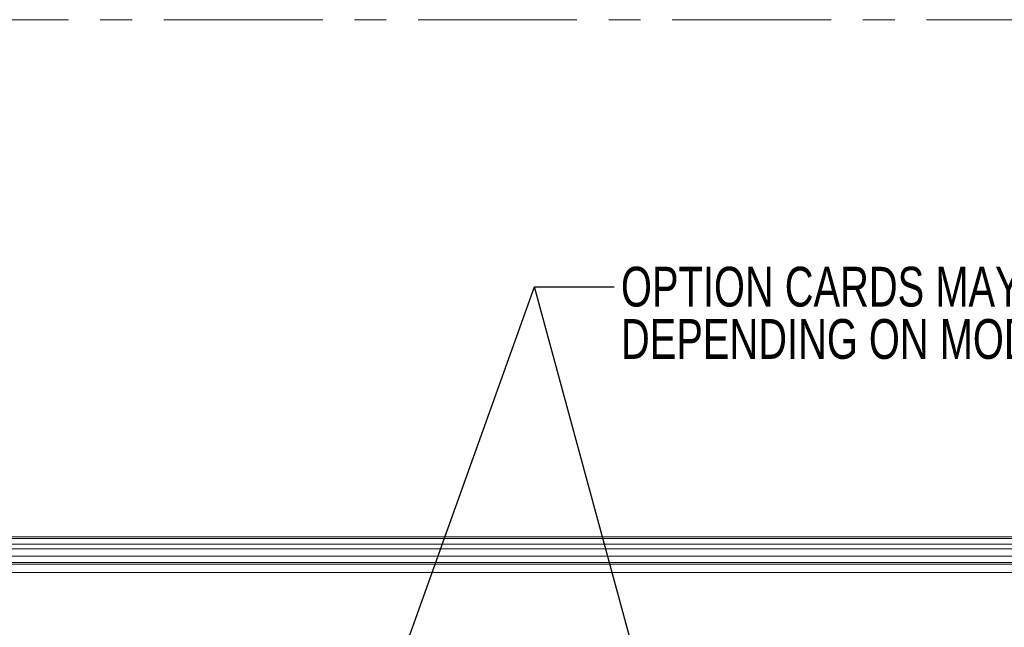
# Model space of a CAD drawing. Header units: millimetres. Extents: x 0 to 1118, y 0 to 864.
# Tile 27 of 256: x 121 to 200, y 243 to 291. Entities that reach past the tile are written whole.
import ezdxf

# ---------------------------------------------------------------- set-up
doc = ezdxf.new("R2010")
doc.units = ezdxf.units.MM
doc.linetypes.add('CENTERX2', pattern=[20.32, 12.7, -2.54, 2.54, -2.54])
doc.styles.add('SLDTEXTSTYLE2', font='TXT', dxfattribs={"width": 0.75})
doc.dimstyles.new('SLDDIMSTYLE5', dxfattribs={"dimtxt": 0.18, "dimasz": 3.302, "dimexe": 0, "dimexo": 0.0625, "dimgap": 0, "dimtad": 0, "dimtih": 1, "dimtoh": 1, "dimdec": 0, "dimrnd": 1e-09, "dimzin": 0, "dimdsep": 46, "dimtxsty": 'Standard', "dimsah": 1, "dimcen": 0.09, "dimadec": 0, "dimazin": 0, "dimtfac": 3.302, "dimtdec": 0, "dimtofl": 0, "dimtmove": 0, "dimatfit": 3, "dimfxl": 1, "dimfrac": 2, "dimtolj": 1, "dimtzin": 0, "dimarcsym": 0})

# ---------------------------------------------------------------- blocks, each defined once
blk = doc.blocks.new('SW_NOTE_22')
at = {"color": 0, "linetype": 'Continuous', "lineweight": 0, "char_height": 3.175, "attachment_point": 1, "style": 'SLDTEXTSTYLE2'}
for s, insert in [('OPTION CARDS MAY VARY', (0.556, 1.611)), ('DEPENDING ON MODEL', (0.556, -2.564))]:
    blk.add_mtext(s, dxfattribs=dict(at, insert=insert))

msp = doc.modelspace()

# ---------------------------------------------------------------- linework, layer by layer
at = {"color": 7, "linetype": 'CENTERX2', "lineweight": 0}
msp.add_line((30.8593, 291.193), (382.644, 291.193), dxfattribs=at)
at = {"color": 7, "linetype": 'Continuous', "lineweight": 15}
for p, q in [((99.2624, 249.9092), (285.9374, 249.9092)), ((98.6912, 247.7092), (286.5085, 247.7092)), ((285.9374, 247.8467), (99.2624, 247.8467))]:
    msp.add_line(p, q, dxfattribs=at)
at = {"color": 9, "linetype": 'Continuous', "lineweight": 0}
for p, q in [((285.9374, 249.7628), (99.2624, 249.7628)), ((99.2624, 249.3057), (285.9374, 249.3057)), ((285.9374, 248.9521), (99.2624, 248.9521)), ((99.2624, 248.3467), (285.9374, 248.3467)), ((285.9374, 247.7217), (99.2624, 247.7217)), ((98.6912, 247.0592), (286.5085, 247.0592))]:
    msp.add_line(p, q, dxfattribs=at)

# ---------------------------------------------------------------- block references
at = {"color": 7, "linetype": 'Continuous', "lineweight": 0}
msp.add_blockref('SW_NOTE_22', (168.4451, 269.8524), dxfattribs=at)

# ---------------------------------------------------------------- leaders
for points in [[(147.4397, 229.0434), (162.0951, 269.8524), (168.4451, 269.8524)], [(173.2146, 229.0434), (162.0951, 269.8524), (168.4451, 269.8524)]]:
    msp.add_leader(points, dimstyle='SLDDIMSTYLE5', dxfattribs=at)

doc.saveas('drawing.dxf')
